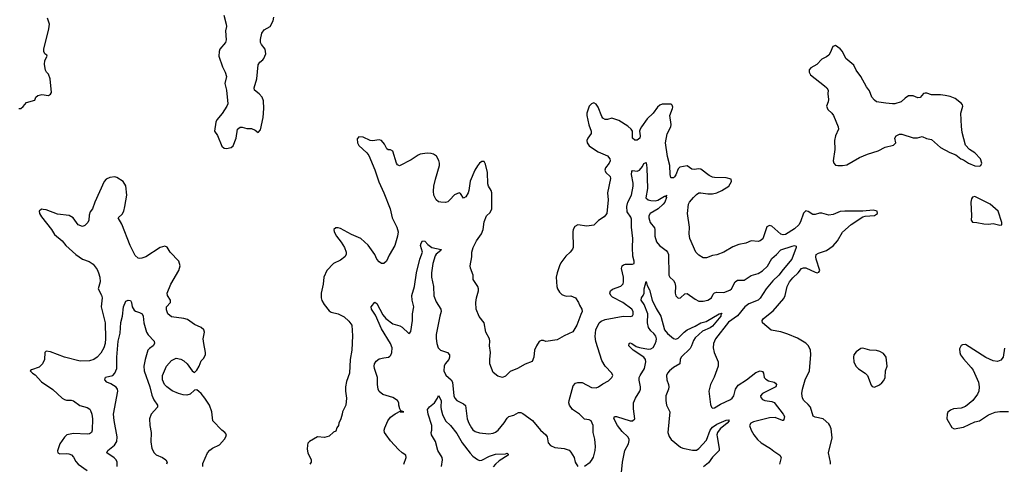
# Model space of a CAD drawing. Header units: inches. Extents: x 2134017 to 2292458, y 756222 to 916513.
# Tile 169 of 256: x 2160639 to 2169269, y 853650 to 857549. Entities that reach past the tile are written whole.
import ezdxf

# ---------------------------------------------------------------- set-up
doc = ezdxf.new("R2010")
doc.units = ezdxf.units.IN
doc.header["$MEASUREMENT"] = 0
doc.layers.add('C1865', color=7, linetype='Continuous')

msp = doc.modelspace()

# ---------------------------------------------------------------- linework, layer by layer
at = {"layer": 'C1865', "color": 5}
for points, elevation in [([(2160630, 856771.3), (2160650, 856771.3), (2160670, 856786.8), (2160698, 856822), (2160770, 856842), (2160781.2, 856870), (2160797, 856883), (2160833.8, 856893.8), (2160890, 856884.6), (2160910, 856894.8), (2160918.4, 856910), (2160905.1, 857030), (2160892, 857070), (2160873.2, 857090), (2160865.6, 857105.6), (2160856.4, 857156.4), (2160858, 857190), (2160878, 857230), (2160876.4, 857236.4), (2160858, 857250), (2160849, 857270), (2160849, 857290), (2160894, 857470), (2160899, 857510), (2160881, 857561)], 420), ([(2162428.8, 857590), (2162448.7, 857510), (2162450.3, 857490), (2162443.1, 857450), (2162448, 857372), (2162442.8, 857350), (2162394, 857290), (2162387.7, 857270), (2162384.9, 857230), (2162416, 857136), (2162440.5, 857090), (2162450.4, 857050.4), (2162435.5, 856990), (2162452.4, 856930), (2162462.8, 856810), (2162454.8, 856790), (2162413.2, 856726.8), (2162367.3, 856670), (2162357.3, 856650), (2162346.8, 856570), (2162372.8, 856532.8), (2162410, 856441), (2162430, 856422.8), (2162450, 856418.8), (2162492.9, 856427.1), (2162510, 856442), (2162536, 856510), (2162549, 856590), (2162570, 856606), (2162590, 856606), (2162630, 856596), (2162670, 856596), (2162701.4, 856581.4), (2162730, 856561), (2162750, 856582), (2162771.5, 856690), (2162778.9, 856770), (2162776.8, 856836.8), (2162763.7, 856870), (2162737.4, 856897.4), (2162695.3, 856930), (2162694, 856950), (2162716, 857030), (2162730, 857152), (2162743.7, 857176.3), (2162770, 857196), (2162779.3, 857210), (2162795.1, 857250), (2162789.2, 857290), (2162757.2, 857330), (2162749.6, 857349.6), (2162750, 857374), (2162761.2, 857430), (2162780.9, 857459.1), (2162835.3, 857490), (2162860.2, 857539.8), (2162865.2, 857570)], 420), ([(2167744.9, 853650), (2167745.3, 853670), (2167728.7, 853751.3), (2167759.1, 853880.9), (2167750, 853961), (2167740.3, 853990), (2167730, 854004.4), (2167682, 854050), (2167610, 854062.3), (2167592.5, 854072.5), (2167570.2, 854150.2), (2167550, 854175.8), (2167510.5, 854210), (2167499.3, 854230), (2167494.4, 854270), (2167500.3, 854310), (2167523.9, 854390), (2167561, 854470), (2167572.7, 854612.7), (2167570.3, 854650.3), (2167553, 854690), (2167530, 854713), (2167455.8, 854755.8), (2167372.3, 854792.3), (2167310, 854810.4), (2167225.8, 854825.8), (2167150.8, 854890), (2167147.3, 854910), (2167159.1, 854930), (2167243.1, 854996.9), (2167335.4, 855104.6), (2167347.6, 855130), (2167364.7, 855210), (2167385.5, 855250), (2167414.1, 855285.9), (2167463.1, 855330), (2167490, 855366), (2167510, 855373.6), (2167530, 855372.8), (2167610, 855334), (2167630, 855329), (2167644.6, 855335.4), (2167651.6, 855350), (2167620.5, 855450), (2167616.5, 855470), (2167621.1, 855490), (2167639.1, 855500.9), (2167710, 855524.4), (2167770, 855564.5), (2167806, 855610), (2167850, 855684.8), (2167926.2, 855753.8), (2168030, 855819), (2168050, 855825), (2168130, 855832.6), (2168156.4, 855850), (2168154, 855870), (2168118.2, 855878.2), (2168030, 855871.1), (2167870, 855871.3), (2167830, 855865.6), (2167770, 855840.7), (2167730, 855834), (2167670, 855851.5), (2167650, 855851.5), (2167610, 855839.7), (2167590, 855841.2), (2167550, 855867.6), (2167530, 855871.7), (2167510, 855852), (2167482.7, 855777.3), (2167466.8, 855750), (2167430, 855715.2), (2167350, 855663.9), (2167330, 855662.2), (2167310, 855669.3), (2167230, 855736.9), (2167210, 855745.2), (2167188.5, 855731.5), (2167151.6, 855628.4), (2167130, 855608.4), (2167110, 855605.3), (2167050, 855608.7), (2167004, 855590), (2166942.9, 855577.1), (2166890, 855557.4), (2166810, 855510.4), (2166750, 855487.3), (2166710, 855480.7), (2166658, 855462), (2166630, 855462), (2166590, 855484.9), (2166563.8, 855510), (2166512.2, 855630), (2166507.7, 855670), (2166508.9, 855730), (2166491.1, 855850), (2166501.3, 855930), (2166510.3, 855950), (2166544.2, 855990), (2166570, 856016.9), (2166590, 856029.7), (2166610, 856031.7), (2166670, 856020.6), (2166710, 856020.5), (2166750, 856029.9), (2166791.6, 856050), (2166853.2, 856090), (2166878, 856130), (2166873.4, 856150), (2166830, 856160.9), (2166730, 856164.7), (2166710, 856169.3), (2166683, 856183), (2166610, 856238.3), (2166590, 856241.3), (2166550, 856235.5), (2166530, 856238.3), (2166490, 856268.5), (2166425.5, 856254.5), (2166410, 856240.5), (2166390.5, 856189.5), (2166377.3, 856170), (2166370, 856163.2), (2166350, 856161.7), (2166345.4, 856165.4), (2166338.8, 856190), (2166336.2, 856270), (2166316, 856350), (2166298.8, 856470), (2166312.9, 856547.1), (2166345.6, 856610), (2166348.4, 856630), (2166338.4, 856710), (2166361.8, 856770), (2166362.3, 856782.3), (2166358.4, 856798.4), (2166350, 856808.4), (2166270, 856806.9), (2166250, 856798), (2166230, 856780.9), (2166190, 856730.2), (2166139.3, 856680.8), (2166088.6, 856610), (2166076.8, 856590), (2166072.3, 856570), (2166076.3, 856530), (2166073.3, 856510), (2166050, 856492.7), (2166030, 856493), (2166010.6, 856510), (2166010.4, 856570), (2165998.7, 856590), (2165970, 856614), (2165890, 856666.3), (2165830, 856686.4), (2165790, 856673.4), (2165770, 856672.9), (2165750, 856686.3), (2165740.6, 856700.6), (2165710, 856781.6), (2165690, 856808.2), (2165670, 856818.7), (2165650, 856811.6), (2165629.9, 856790), (2165609.8, 856730), (2165608.4, 856710), (2165627.6, 856627.6), (2165648.7, 856570), (2165648.2, 856550), (2165618, 856510), (2165610, 856490.8), (2165611.8, 856470), (2165630, 856443.6), (2165676.2, 856410), (2165709.6, 856390), (2165790, 856354.6), (2165810.6, 856330), (2165813.6, 856310), (2165806, 856290), (2165772.4, 856250), (2165768.7, 856230), (2165776.9, 856210), (2165812.9, 856172.9), (2165816.2, 856156.2), (2165789.8, 856030.2), (2165797.6, 855970), (2165784.5, 855850), (2165760.8, 855819.2), (2165711.1, 855788.9), (2165670, 855748.5), (2165610, 855737.4), (2165530, 855749.1), (2165503.7, 855736.3), (2165489.8, 855710.2), (2165485.6, 855690), (2165489.7, 855550.3), (2165484.7, 855535.3), (2165464.5, 855510), (2165425, 855475), (2165382.5, 855417.5), (2165368.8, 855391.2), (2165348.4, 855330), (2165342.3, 855290), (2165348, 855210), (2165352.8, 855190), (2165370, 855159.5), (2165390, 855138.4), (2165410, 855129.6), (2165430, 855125.1), (2165470, 855126.6), (2165509.6, 855109.6), (2165538, 855070), (2165545.1, 855045.1), (2165565.2, 855010), (2165569.3, 854990), (2165555.8, 854964.2), (2165522.4, 854870), (2165486.8, 854813.2), (2165410, 854777.3), (2165350, 854740.7), (2165250, 854726.8), (2165230, 854736), (2165210, 854736), (2165192.9, 854727.1), (2165169.4, 854690), (2165151.8, 854650), (2165144.5, 854590), (2165129.3, 854550.7), (2165070, 854527.3), (2165002, 854490), (2164936.6, 854463.4), (2164897.2, 854422.8), (2164870, 854410.8), (2164830, 854422.8), (2164790, 854456), (2164760.5, 854530), (2164758, 854570), (2164766.4, 854630), (2164755.5, 854690), (2164759.1, 854730), (2164756.3, 854750), (2164725.5, 854810), (2164710.4, 854890), (2164666.3, 854946.3), (2164640.4, 855010), (2164637, 855070), (2164642.6, 855110), (2164661.3, 855170), (2164661.3, 855190), (2164655.5, 855210), (2164613.4, 855270), (2164612.2, 855310), (2164588.7, 855370), (2164588.4, 855390), (2164602.6, 855470), (2164603.1, 855510), (2164613.7, 855550), (2164642.4, 855610), (2164687.6, 855672.4), (2164700.4, 855710), (2164710, 855775.3), (2164730, 855829), (2164762, 855858), (2164776.9, 855890), (2164776.1, 856030), (2164770.2, 856050.2), (2164746.3, 856090), (2164741.1, 856110), (2164739, 856210), (2164721.1, 856281.1), (2164710, 856306.8), (2164690, 856304.9), (2164670, 856290.5), (2164650, 856268), (2164628.2, 856230), (2164586.2, 856133.8), (2164575.4, 856050), (2164570, 856031), (2164550, 855994.8), (2164530, 855982.8), (2164503.5, 856023.5), (2164490, 856031), (2164450, 856012.7), (2164410, 855968.2), (2164390, 855953), (2164370, 855946), (2164330, 855948), (2164310, 855953), (2164288.2, 855970), (2164268.9, 856008.9), (2164264.9, 856044.9), (2164269, 856090), (2164282.3, 856150), (2164317.6, 856270), (2164319.3, 856290), (2164313.8, 856313.8), (2164293.1, 856353.1), (2164266, 856370), (2164244.4, 856375.6), (2164210, 856377), (2164150, 856368.7), (2164130, 856362), (2164070, 856321.3), (2163968.5, 856268.5), (2163950, 856275.5), (2163941.7, 856290), (2163910, 856397.3), (2163890, 856408), (2163868.5, 856408.5), (2163855.2, 856415.2), (2163837.1, 856457.1), (2163810, 856490.4), (2163790, 856495.3), (2163730, 856487.4), (2163710.3, 856490.3), (2163650, 856518.4), (2163610, 856522.4), (2163595.4, 856504.6), (2163598.3, 856470), (2163610, 856444.5), (2163681.7, 856381.7), (2163697.9, 856357.9), (2163752.3, 856232.3), (2163786.6, 856126.6), (2163831.5, 856031.5), (2163884.7, 855890), (2163904.8, 855810), (2163945.1, 855730), (2163955.1, 855690), (2163949.6, 855650), (2163927.3, 855570), (2163877.4, 855482.6), (2163854.7, 855430), (2163830, 855410.4), (2163810, 855412.2), (2163790, 855424.9), (2163770.3, 855450), (2163750.2, 855490.2), (2163692.6, 855572.6), (2163630, 855630.3), (2163546.7, 855666.7), (2163450, 855717.1), (2163430, 855723.8), (2163410, 855724), (2163393.2, 855710), (2163396.2, 855690), (2163415.4, 855650), (2163456.9, 855596.9), (2163484.8, 855550), (2163499.7, 855510), (2163498.7, 855490), (2163489.4, 855470), (2163450, 855441.6), (2163390, 855410.4), (2163329.7, 855350), (2163304.2, 855290), (2163297.7, 855230), (2163281.7, 855150), (2163280.5, 855110), (2163286.5, 855086.5), (2163306.3, 855050), (2163350, 854995.8), (2163370, 854984.7), (2163430, 854969.7), (2163483.5, 854943.5), (2163524.7, 854904.7), (2163549.4, 854870), (2163557, 854777), (2163551.2, 854650), (2163534.8, 854570), (2163529.6, 854450.4), (2163502.7, 854377.3), (2163493.6, 854330), (2163494, 854290), (2163504.5, 854230), (2163496, 854170), (2163466.6, 854110), (2163465.2, 854090), (2163452.1, 854047.9), (2163435.3, 854010), (2163434, 853990), (2163418, 853970), (2163410, 853942), (2163390, 853932), (2163350, 853898), (2163310, 853884.7), (2163250, 853892), (2163178, 853850), (2163165.2, 853834.8), (2163160.9, 853819.1), (2163158, 853782), (2163162.9, 853750), (2163192.7, 853690), (2163193.2, 853670), (2163182.7, 853650)], 380), ([(2165590, 853634.8), (2165639, 853670), (2165650, 853684.7), (2165667.2, 853712.8), (2165683.6, 853770), (2165685.4, 853805.4), (2165678.4, 853870), (2165663.7, 853930), (2165664.5, 853990), (2165649, 854030), (2165630, 854040.9), (2165590, 854046), (2165544.5, 854090), (2165483.7, 854130), (2165457.6, 854170), (2165453.3, 854190), (2165455.4, 854210), (2165490, 854338.8), (2165510, 854362.4), (2165530, 854368.7), (2165570, 854366), (2165650, 854322.6), (2165690, 854320.4), (2165711.2, 854328.8), (2165750, 854356.3), (2165798.9, 854381.1), (2165829.3, 854410), (2165835.9, 854424.1), (2165838, 854430), (2165829.4, 854450), (2165771.1, 854511.1), (2165741.8, 854561.8), (2165688.1, 854728.1), (2165684.1, 854770), (2165689.9, 854830), (2165718, 854890), (2165734.5, 854905.4), (2165770, 854919.7), (2165928.6, 854948.6), (2165993.3, 854946.7), (2166009.4, 854950.6), (2166016.9, 854963.1), (2166015.1, 854990), (2166004.5, 855010), (2165926, 855070), (2165835.9, 855115.9), (2165819.6, 855130), (2165811.5, 855150), (2165816.2, 855170), (2165833.5, 855186.5), (2165906.4, 855213.6), (2165927.7, 855232.3), (2165931.6, 855250), (2165929.8, 855290), (2165912.6, 855367.4), (2165918.4, 855390), (2165930, 855400.4), (2165950, 855405.7), (2166010, 855403.8), (2166024, 855410), (2166024.5, 855430), (2166014.1, 855474.2), (2166009.8, 855549.8), (2166012.5, 855630), (2166001.7, 855730), (2166000.1, 855800.1), (2165995.9, 855815.9), (2165964.4, 855864.4), (2165959.4, 855910), (2165969, 855950), (2165999.9, 856010), (2166016.2, 856090), (2166016.8, 856116.8), (2166000.5, 856190), (2166003.3, 856216.7), (2166010, 856226), (2166050, 856222), (2166070, 856230.3), (2166098.2, 856261.8), (2166110, 856286.8), (2166130, 856298), (2166136.5, 856250), (2166142.5, 856070), (2166127.3, 855987.3), (2166148.4, 855968.4), (2166170, 855962.4), (2166210, 855960.4), (2166233.4, 855966.6), (2166290, 856000.9), (2166299.7, 856000.3), (2166310.8, 856010), (2166302, 855998), (2166308.2, 855990), (2166292.1, 855950), (2166279, 855930), (2166235, 855890), (2166165.8, 855850), (2166154.4, 855830), (2166153.4, 855810), (2166165.2, 855770), (2166203, 855723), (2166206.8, 855710), (2166205.1, 855650), (2166221.3, 855601.3), (2166245.4, 855570), (2166304.2, 855524.2), (2166316.6, 855510), (2166324.2, 855490), (2166328.3, 855308.3), (2166337, 855290), (2166370, 855262), (2166382.2, 855242.2), (2166387.6, 855212.4), (2166383.8, 855150), (2166390, 855126), (2166410, 855106), (2166430, 855110.8), (2166470, 855144), (2166490, 855147.3), (2166558, 855098), (2166590, 855081.1), (2166630, 855079.6), (2166670, 855088.7), (2166702.4, 855110), (2166717.8, 855142.2), (2166730, 855154.7), (2166750, 855158.2), (2166810, 855155.8), (2166862.6, 855177.4), (2166876.8, 855190), (2166908.6, 855251.4), (2166930, 855265.2), (2166990, 855264.2), (2167050, 855305.2), (2167110, 855323.1), (2167150, 855345.9), (2167193.1, 855386.9), (2167230, 855455.9), (2167273, 855490), (2167310.4, 855529.6), (2167410, 855564.2), (2167430, 855568), (2167443.4, 855563.4), (2167444.7, 855550), (2167406.6, 855450), (2167330, 855359.2), (2167292.6, 855307.4), (2167241, 855259), (2167180.6, 855190), (2167130, 855106.2), (2167110, 855089), (2167030, 855057.7), (2166993.7, 855030), (2166929, 854951), (2166850, 854897.7), (2166737, 854750), (2166720.4, 854710), (2166716.3, 854670), (2166725.5, 854630), (2166760.2, 854550), (2166759.6, 854510), (2166724.8, 854415.2), (2166694.9, 854350), (2166679.3, 854290), (2166693.4, 854173.4), (2166701, 854150), (2166710, 854142.8), (2166730, 854146), (2166782, 854178), (2166870, 854218.4), (2166884.5, 854230), (2166897.3, 854250), (2166912.5, 854310), (2166935.6, 854344.4), (2167010.5, 854389.5), (2167090, 854455), (2167130, 854468.7), (2167150, 854464.9), (2167158, 854450), (2167165.2, 854410), (2167177.2, 854397.2), (2167202.5, 854382.5), (2167250.2, 854370.2), (2167262, 854362), (2167272.2, 854350), (2167266.4, 854330), (2167150.3, 854270), (2167131.6, 854250), (2167134.8, 854234.8), (2167150, 854218.5), (2167168.5, 854208.5), (2167230, 854200.2), (2167252.3, 854192.3), (2167331.7, 854090), (2167341.7, 854070), (2167336.9, 854043.1), (2167330, 854034.5), (2167325.2, 854034.8), (2167259.7, 854059.7), (2167210, 854058.8), (2167070, 854022), (2167048, 854010), (2167036.4, 853990), (2167048.7, 853950), (2167072.2, 853910), (2167106.8, 853866.8), (2167139.1, 853839.1), (2167220.5, 853790), (2167250, 853764.2), (2167302, 853730), (2167312.4, 853710), (2167298.7, 853650)], 360), ([(2162242.4, 853630), (2162243.2, 853656.8), (2162284.2, 853750), (2162305.9, 853774.1), (2162329.3, 853790.7), (2162390, 853822), (2162433, 853870), (2162444.9, 853890), (2162450, 853912), (2162438, 853930), (2162410, 853950.7), (2162330.8, 854030), (2162321.6, 854110), (2162301.6, 854170), (2162262, 854230), (2162230.4, 854270), (2162210, 854288), (2162190, 854304), (2162170, 854301), (2162133.9, 854266.1), (2162102.3, 854257.7), (2162070, 854259.1), (2162030, 854270.2), (2161974.7, 854294.7), (2161928.8, 854328.8), (2161908, 854350), (2161889.3, 854390), (2161890.2, 854430), (2161924, 854510), (2161970, 854561.3), (2162010, 854580.4), (2162050, 854573.5), (2162077.8, 854557.8), (2162105.6, 854530), (2162150, 854469.2), (2162170, 854454), (2162190, 854476), (2162210.3, 854510), (2162230, 854557.2), (2162250, 854579.3), (2162266.7, 854610), (2162268.5, 854631.5), (2162251.5, 854710), (2162247.7, 854750), (2162258.9, 854810), (2162251.7, 854830), (2162230, 854850.2), (2162170, 854877), (2162110, 854919.5), (2162078, 854930), (2161970, 854944.7), (2161937, 854970), (2161924.5, 855004.5), (2161925.7, 855030), (2161959.5, 855070), (2161960.3, 855090), (2161935.3, 855130), (2161932, 855150), (2161964.2, 855230), (2162033.7, 855350), (2162044.4, 855390), (2162034.9, 855430), (2161956.3, 855510), (2161930, 855554.8), (2161910, 855562.8), (2161870, 855550.6), (2161745.2, 855470), (2161710, 855457), (2161690, 855453.7), (2161678, 855458), (2161650, 855480.5), (2161606, 855570), (2161535.3, 855755.3), (2161500.5, 855810), (2161536.5, 855843.5), (2161550, 855869.6), (2161560.6, 855910), (2161578.6, 856010), (2161570, 856091), (2161546.8, 856130), (2161490, 856165.5), (2161471.3, 856171.3), (2161430, 856166.4), (2161396.8, 856150), (2161379.2, 856130), (2161297.2, 855950), (2161275.3, 855890), (2161256, 855864), (2161246.6, 855833.4), (2161243.6, 855790), (2161235.6, 855770), (2161210, 855743.1), (2161190, 855736.4), (2161150.8, 855750), (2161106.8, 855810), (2161072.1, 855832.1), (2160970, 855843.7), (2160870, 855880.5), (2160845.2, 855885.2), (2160830, 855886), (2160808.3, 855870), (2160811.6, 855850), (2160830, 855821.6), (2160916.3, 855710), (2160944, 855664), (2161010, 855611.1), (2161042.9, 855570), (2161130, 855489.9), (2161189.2, 855449.2), (2161247.8, 855427.8), (2161283.8, 855403.8), (2161318.2, 855358.1), (2161330.7, 855330), (2161340.7, 855290), (2161344.5, 855250), (2161325.3, 855190), (2161354.5, 855134.5), (2161360.8, 855110), (2161353.4, 855030), (2161387.3, 854890), (2161391.9, 854751.9), (2161386.8, 854710), (2161374.8, 854670), (2161350, 854625.3), (2161318, 854590), (2161289.3, 854570), (2161250, 854558.3), (2161170, 854553.8), (2161030.1, 854590.1), (2160910, 854636.9), (2160870, 854641.3), (2160857.6, 854630), (2160855.4, 854570), (2160839.7, 854530), (2160810, 854502.3), (2160741, 854479), (2160729.2, 854470), (2160749.4, 854450), (2160774.4, 854434.4), (2160830, 854374.5), (2160930, 854306.3), (2161010, 854229.8), (2161030, 854217.6), (2161050, 854212.8), (2161090, 854212.8), (2161110, 854207.7), (2161164.8, 854164.8), (2161230, 854147.7), (2161253, 854133), (2161260.5, 854120.5), (2161270.9, 854090), (2161275.8, 854050), (2161273, 853950), (2161267, 853930), (2161250, 853918.7), (2161230, 853914.3), (2161110, 853920.7), (2161052, 853908), (2161030.9, 853889.1), (2160989.7, 853830), (2160969.6, 853769.6), (2160973.2, 853750), (2160990, 853740.7), (2161050, 853744.4), (2161070, 853742.6), (2161093.1, 853733.1), (2161110, 853712.7), (2161130, 853674.5), (2161150, 853651.6), (2161230, 853595.1)], 380), ([(2164004.5, 853650), (2164026, 853710), (2164024, 853730), (2163990, 853752), (2163959.3, 853779.3), (2163890, 853857.2), (2163850, 853909.3), (2163837.6, 853930), (2163833.6, 853950), (2163838, 853970), (2163865.1, 854030), (2163890, 854063.8), (2163930, 854093.4), (2163978, 854118), (2163974, 854110), (2164006, 854110), (2163980.4, 854120.4), (2163970, 854138), (2163960.9, 854170), (2163960.9, 854190), (2163950.9, 854210.9), (2163910, 854235.4), (2163821.4, 854261.4), (2163790, 854289.6), (2163779.7, 854310), (2163774.3, 854350), (2163775.8, 854410), (2163749.8, 854490), (2163746.6, 854510), (2163749.8, 854530.2), (2163764.2, 854555.8), (2163790, 854574), (2163830, 854584.9), (2163870, 854588.4), (2163882.6, 854597.4), (2163892, 854608), (2163900.4, 854630), (2163903.2, 854670), (2163888.4, 854710), (2163810, 854836.9), (2163758.3, 854958.3), (2163723.5, 855010), (2163718.7, 855030), (2163750, 855070.7), (2163770, 855059.1), (2163821.2, 854961.2), (2163848.4, 854930), (2163910, 854883.1), (2163970, 854863.1), (2163991.5, 854851.5), (2164050, 854796), (2164058, 854802), (2164066.3, 854813.7), (2164082.8, 854910), (2164082, 854970), (2164094.2, 855030), (2164079.3, 855090), (2164076.1, 855130), (2164099.3, 855210), (2164117.2, 855330), (2164144.9, 855450), (2164168.3, 855510), (2164152.8, 855570), (2164158, 855590), (2164170, 855610.7), (2164190, 855606), (2164217.3, 855577.3), (2164250, 855551.8), (2164332.7, 855532.7), (2164330, 855524), (2164288.5, 855491.5), (2164280.7, 855479.3), (2164259.5, 855410), (2164246.9, 855330), (2164248.2, 855290), (2164266.8, 855210), (2164270, 855127.3), (2164290, 855074.4), (2164330.4, 855010), (2164333.7, 854990), (2164320.8, 854950), (2164290, 854789), (2164288.1, 854751.9), (2164294.1, 854710), (2164307.8, 854670), (2164326.7, 854650), (2164389.3, 854629.3), (2164406.3, 854610), (2164406, 854590), (2164398.6, 854570), (2164368.4, 854530), (2164359.3, 854510), (2164356.8, 854470), (2164372.8, 854432.8), (2164421.7, 854390), (2164431.1, 854371.1), (2164444, 854250), (2164451.3, 854230), (2164471.6, 854210), (2164530, 854181.8), (2164545, 854165), (2164560.6, 854050), (2164575.6, 854010), (2164597.8, 853970), (2164610, 853952.9), (2164630, 853938.5), (2164670, 853926.5), (2164750, 853918.5), (2164790, 853923.2), (2164810, 853931.8), (2164831.3, 853950), (2164885.9, 854014.1), (2164910, 854054.4), (2164925.6, 854070), (2164970, 854082), (2165010, 854103.1), (2165030, 854104.9), (2165050, 854095.3), (2165133.5, 854033.5), (2165204.9, 853950), (2165250.4, 853910), (2165262.4, 853890), (2165270, 853838), (2165290, 853814.8), (2165330, 853797.1), (2165410, 853788.5), (2165453.5, 853773.5), (2165470, 853756), (2165497.3, 853710), (2165507.7, 853670), (2165530, 853631)], 360), ([(2165911.3, 853550), (2165922.5, 853670), (2165943.5, 853770), (2165976, 853830), (2165981.5, 853858.5), (2165980.8, 853870), (2165969.8, 853890), (2165918.6, 853938.6), (2165877.1, 853990), (2165847.3, 854052.7), (2165852, 854068), (2165870, 854070.2), (2165990, 854030.2), (2166010, 854032), (2166029.6, 854050), (2166017.3, 854137.3), (2166019.2, 854190), (2166034.9, 854230), (2166075.5, 854290), (2166081.5, 854310), (2166080.6, 854330), (2166067.9, 854387.9), (2166068.9, 854410), (2166076, 854430), (2166115.7, 854490), (2166127.7, 854547.7), (2166122.6, 854570), (2166108.3, 854588.3), (2166015.1, 854650), (2165978.7, 854690), (2165979.3, 854710), (2165990, 854714.3), (2166002.8, 854710), (2166042.9, 854682.9), (2166070, 854673), (2166150, 854660.5), (2166170, 854663.8), (2166190, 854675.2), (2166210, 854706), (2166217.4, 854730), (2166219.7, 854750), (2166215, 854775), (2166197.5, 854797.5), (2166170, 854820.4), (2166150, 854850.9), (2166141.5, 854890), (2166143.2, 854970), (2166111.6, 855051.6), (2166085.4, 855090), (2166088.4, 855110), (2166104.3, 855130), (2166110.9, 855150), (2166111.2, 855188.8), (2166130, 855254), (2166139, 855219), (2166159, 855179), (2166183.1, 855090), (2166217.1, 855017.1), (2166258, 854950), (2166290.1, 854830.1), (2166316.1, 854796.1), (2166370, 854753.8), (2166390, 854746.4), (2166410, 854755), (2166462.9, 854810), (2166489.6, 854830.4), (2166559.2, 854860.8), (2166610, 854889.4), (2166656.9, 854903.1), (2166770, 854970.2), (2166794, 854974), (2166782.8, 854957.2), (2166783.1, 854950), (2166710, 854862), (2166690, 854846.4), (2166622.7, 854817.3), (2166560.5, 854759.5), (2166543.9, 854736.1), (2166528.1, 854690), (2166514.4, 854665.6), (2166436.2, 854590), (2166428.9, 854570), (2166424.9, 854530), (2166370, 854497.8), (2166334.4, 854470), (2166315.7, 854450), (2166307.3, 854430), (2166310, 854390.7), (2166326.7, 854350), (2166329.3, 854330), (2166326, 854310), (2166302.6, 854250), (2166300.9, 854210), (2166307.4, 854167.4), (2166336.1, 854110), (2166318.4, 853930), (2166330, 853893), (2166348.6, 853868.6), (2166430, 853800.4), (2166450, 853792.2), (2166534.8, 853774.8), (2166570, 853775.2), (2166590, 853787.5), (2166658.2, 853861.8), (2166691.4, 853950), (2166710, 853977.1), (2166750, 854003.2), (2166830, 854038.6), (2166850, 854039.3), (2166856.5, 854030), (2166838.9, 854010), (2166779, 853961), (2166754.1, 853930), (2166749.4, 853910), (2166750.7, 853890), (2166770.3, 853790), (2166770.3, 853770), (2166710, 853713.5), (2166676.8, 853663.2), (2166630.8, 853629.2)], 340), ([(2161493.1, 853630), (2161491.7, 853670), (2161483.2, 853690), (2161468, 853708), (2161402.4, 853750), (2161409.7, 853770), (2161470, 853817.8), (2161490.6, 853850), (2161492.1, 853890), (2161466.1, 854033.9), (2161461, 854090), (2161499.8, 854290), (2161496.8, 854310), (2161485.4, 854325.4), (2161436.5, 854356.5), (2161402.6, 854370), (2161384.5, 854390), (2161390, 854412.9), (2161456.2, 854430), (2161473, 854450), (2161489.7, 854490), (2161488.6, 854588.6), (2161501.5, 854730), (2161520.4, 854799.6), (2161526.5, 854893.5), (2161540.5, 854950), (2161547.3, 855030), (2161570, 855081), (2161590, 855090.5), (2161610, 855086), (2161619.1, 855070), (2161625.5, 855030), (2161641.7, 855001.7), (2161652.4, 854992.4), (2161690, 854982.4), (2161712, 854970), (2161721.7, 854950), (2161727, 854890), (2161748.8, 854810), (2161764.3, 854784.3), (2161817.6, 854730), (2161821.6, 854710), (2161807.7, 854690), (2161774.9, 854665.1), (2161763.1, 854650), (2161737.7, 854570), (2161727.9, 854512.1), (2161730.1, 854470), (2161780.4, 854330), (2161795.5, 854255.5), (2161814.1, 854214.1), (2161846.9, 854170), (2161845.8, 854150), (2161792.4, 854090), (2161777.6, 854050), (2161778.9, 853990), (2161790.8, 853930), (2161787.6, 853847.6), (2161798, 853790), (2161817.7, 853750), (2161834.5, 853734.5), (2161889.4, 853709.4), (2161918.7, 853690), (2161930.4, 853670), (2161924.4, 853650)], 360), ([(2169270.8, 854669.2), (2169259.7, 854590), (2169238, 854562), (2169210, 854550.2), (2169170, 854557.8), (2169107.3, 854587.3), (2168930, 854700.7), (2168902, 854698), (2168889.4, 854690.6), (2168877.5, 854662.5), (2168878.7, 854630), (2168885.4, 854610), (2168910, 854573.6), (2168979.1, 854499.1), (2168994.7, 854474.7), (2169043.1, 854370), (2169047.9, 854330), (2169045.8, 854290), (2169035, 854265), (2168991.9, 854210), (2168930, 854156.5), (2168890, 854141.1), (2168824.8, 854135.2), (2168796, 854124), (2168773.7, 854106.3), (2168766.9, 854090), (2168766.4, 854050), (2168810, 853972.7), (2168830, 853960.5), (2168910, 853977.2), (2169010, 854021.9), (2169050, 854032), (2169130, 854083.4), (2169190, 854108.1), (2169230, 854114.3), (2169305.8, 854114.2)], 380), ([(2164334.7, 853630), (2164344, 853690), (2164340.4, 853710), (2164302.3, 853770), (2164282.7, 853850), (2164248.6, 853910), (2164245.3, 853930), (2164251.6, 853950), (2164251.5, 853990), (2164220.3, 854090), (2164213.3, 854130), (2164230, 854155.5), (2164274.5, 854190), (2164300.7, 854230), (2164310, 854253.4), (2164331.6, 854210), (2164329, 854151), (2164332.3, 854130), (2164345.8, 854085.8), (2164371.7, 854031.7), (2164415.8, 853990), (2164470, 853921.3), (2164517.6, 853837.6), (2164586.5, 853746.5), (2164610, 853721.1), (2164650, 853691.9), (2164670, 853683.5), (2164690, 853685.2), (2164757.7, 853722.3), (2164810, 853738.8), (2164897.6, 853742.4), (2164910, 853747.7), (2164919.5, 853739.5), (2164919.5, 853730), (2164840.3, 853679.7), (2164808.3, 853651.7), (2164790, 853628)], 340)]:
    msp.add_lwpolyline(points, dxfattribs=dict(at, elevation=elevation))
at = {"layer": 'C1865', "color": 5, "elevation": 420}
for points in [[(2167790, 857322), (2167766.8, 857313.2), (2167742.5, 857257.5), (2167730, 857239), (2167710, 857222), (2167670, 857204), (2167624.9, 857155.1), (2167572.4, 857127.6), (2167559.1, 857110), (2167559.1, 857090), (2167570, 857064.9), (2167694, 856970), (2167714, 856950), (2167724.7, 856930), (2167721.4, 856898.6), (2167728.4, 856850), (2167726, 856830), (2167710.6, 856790), (2167721.7, 856761.7), (2167756, 856730), (2167770.8, 856710), (2167813.4, 856610), (2167816.3, 856590), (2167790, 856529), (2167779.5, 856490), (2167782.8, 856410), (2167770.2, 856310), (2167775.6, 856290), (2167790, 856274.6), (2167810, 856269.2), (2167850, 856269.2), (2167890, 856276.5), (2168000.4, 856339.6), (2168069.8, 856370.2), (2168162, 856398), (2168224, 856430), (2168299, 856450), (2168319.3, 856470), (2168309.6, 856510), (2168322, 856530), (2168350, 856543.7), (2168370, 856543.7), (2168470, 856512.2), (2168507.6, 856512.4), (2168550, 856524.7), (2168587.5, 856507.5), (2168630, 856497.3), (2168710, 856427), (2168790, 856383.1), (2168842.9, 856362.9), (2168887.3, 856330), (2168910, 856320.3), (2168955.5, 856290), (2169011.3, 856268.7), (2169050, 856265.5), (2169062, 856270), (2169073.2, 856290), (2169059.3, 856330), (2169010, 856380.9), (2168964, 856410), (2168929.2, 856450), (2168898.6, 856558.6), (2168892.3, 856612.3), (2168888, 856730), (2168904.5, 856790), (2168902, 856802), (2168895.1, 856815.1), (2168838.8, 856858.8), (2168794.6, 856874.6), (2168750, 856883), (2168710, 856889.6), (2168630, 856889.6), (2168590, 856906), (2168574.4, 856905.6), (2168559.8, 856900.2), (2168530, 856865.2), (2168510, 856862.7), (2168470, 856881.2), (2168430, 856881.2), (2168398.5, 856861.5), (2168366, 856830), (2168310, 856811.8), (2168290, 856809.6), (2168230, 856815.6), (2168150, 856829.6), (2168130, 856842), (2168106.6, 856870), (2168086.3, 856926.3), (2168061.2, 856961.2), (2168012.7, 857050), (2167970, 857105.2), (2167951.3, 857150), (2167880.9, 857210), (2167849.3, 857270), (2167830, 857294)], [(2169010, 855997.2), (2168990, 855994), (2168981.6, 855978.4), (2168976.3, 855950), (2168981, 855830), (2168978, 855790), (2168990, 855772), (2169028.4, 855771.6), (2169090, 855758.8), (2169130, 855756), (2169170, 855762), (2169230, 855746), (2169246, 855750), (2169248, 855770), (2169215.3, 855870), (2169144, 855930), (2169110, 855949.3)], [(2168030, 854667.8), (2168010, 854664.2), (2167970, 854636.2), (2167950.4, 854610), (2167946.9, 854590), (2167950.3, 854550), (2167968.9, 854510), (2167990, 854486.4), (2168048.8, 854448.8), (2168068.8, 854428.8), (2168103, 854343), (2168110, 854331.3), (2168130, 854326), (2168174, 854346), (2168196.2, 854363.8), (2168213.6, 854386.4), (2168224.5, 854410), (2168227.8, 854470), (2168241.3, 854510), (2168233.3, 854590), (2168210, 854620.9), (2168179.1, 854639.1), (2168147.3, 854647.3), (2168089.8, 854649.8)]]:
    msp.add_lwpolyline(points, close=True, dxfattribs=at)

doc.saveas('drawing.dxf')
